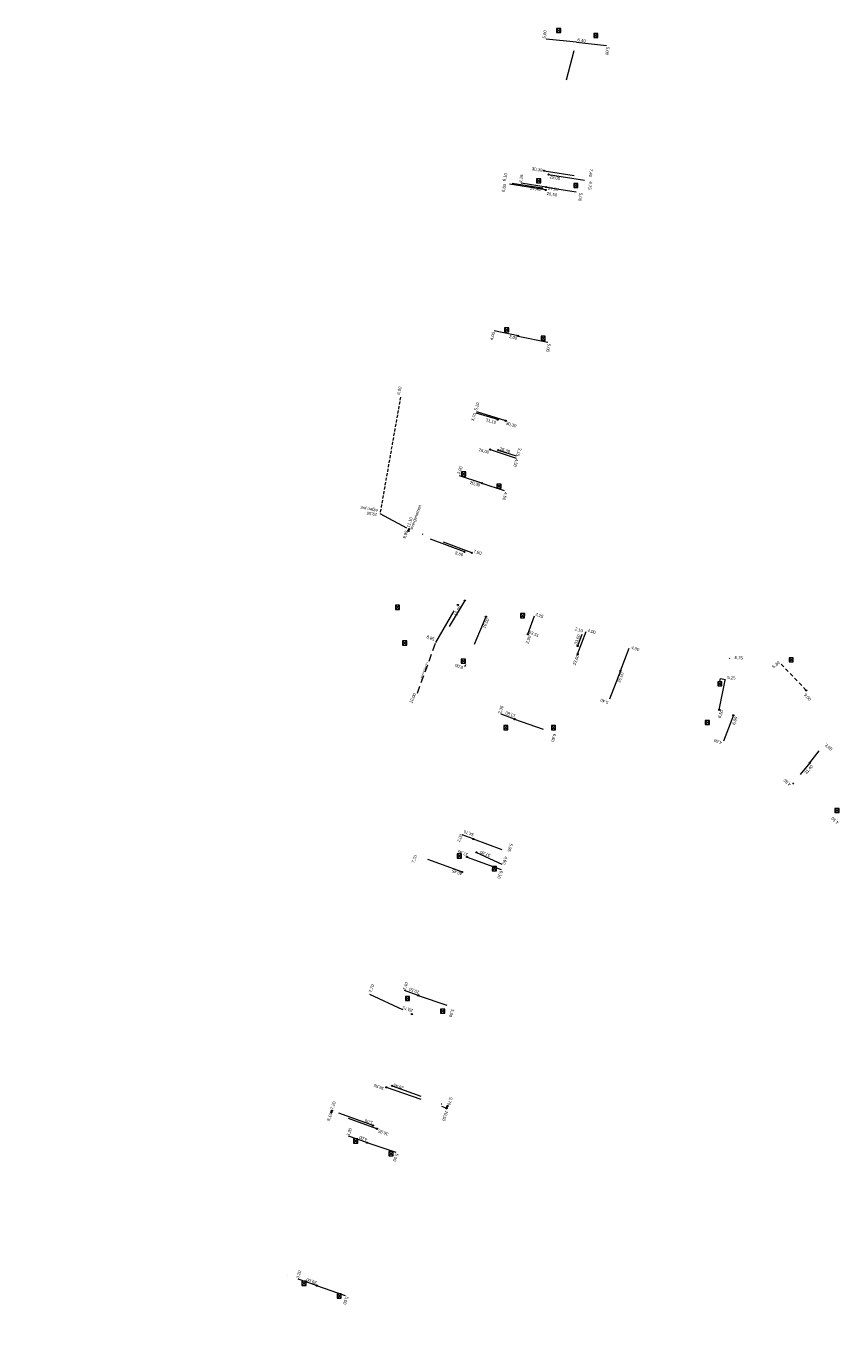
# Model space of a CAD drawing. Header units: inches. Extents: x 0 to 191500, y 0 to 342750.
# Tile 202 of 256: x 185795 to 185929, y 332335 to 332553. Entities that reach past the tile are written whole.
import ezdxf

# ---------------------------------------------------------------- set-up
doc = ezdxf.new("R2010")
doc.units = ezdxf.units.IN
doc.header["$MEASUREMENT"] = 0
for name, pattern in [('RI-HWA_HUISAANSLUITING', [4.8, 3, -1.8]), ('RI-HWA_KOLKAANSLUITING', [4.3, 2.5, -1.8]), ('RI-VWA_HUISAANSLUITING', [6.1, 2.5, -1.8, 0, -1.8]), ('STIPPELFIJN', [0.375, 0.25, -0.125])]:
    doc.linetypes.add(name, pattern=pattern)
doc.layers.get('0').update_dxf_attribs({"lineweight": 20})
for name, color, linetype, lineweight in [('ECW', 150, 'Continuous', 20), ('N-WE-RI-HWA-MAATVOERING-T25', 151, 'Continuous', 20), ('N-WE-RI-HWA_HUISAANSLUITING', 150, 'RI-HWA_HUISAANSLUITING', 20), ('N-WE-RI-HWA_KOLK-S', 150, 'Continuous', 20), ('N-WE-RI-HWA_KOLKAANSLUITING', 150, 'RI-HWA_KOLKAANSLUITING', 20), ('N-WE-RI-HWA_KOLKAANSLUITING_PVC_160-G', 150, 'RI-HWA_KOLKAANSLUITING', 20), ('N-WE-RI-HWA_RIOOLPUT_ONTSTOPPINGSPUT-G', 150, 'Continuous', 20), ('N-WE-RI-INLAAT', 7, 'Continuous', 20), ('N-WE-RI-VWA-MAATVOERING-T25', 30, 'Continuous', 20), ('N-WE-RI-VWA_HUISAANSLUITING', 20, 'RI-VWA_HUISAANSLUITING', 20), ('N-WE-RI-VWA_RIOOLPUT_ONTSTOPPINGSPUT-G', 30, 'Continuous', 20), ('Tekst algemeen', 7, 'Continuous', 20)]:
    doc.layers.add(name, color=color, linetype=linetype, lineweight=lineweight)
doc.styles.add('ISO', font='isocpeur.ttf', dxfattribs={"height": 2.5})
picture_1 = doc.add_image_def('image1.ecw', size_in_pixel=(220000, 285000))

# ---------------------------------------------------------------- blocks, each defined once
blk = doc.blocks.new('A$C2C270354')
h = blk.add_hatch(color=256)
h.dxf.hatch_style = 1
edge = h.paths.add_edge_path()
edge.add_arc((0, 0), 0.1, 0, 360)
blk.add_circle((0, 0), 0.1)

msp = doc.modelspace()

# ---------------------------------------------------------------- hatches: boundary and pattern name
at = {"layer": 'N-WE-RI-HWA_HUISAANSLUITING', "ltscale": 2}
msp.add_hatch(color=256, dxfattribs=at).paths.add_polyline_path([(185864.52958, 332374.30141, 1), (185864.76958, 332374.30141, 1)])

# ---------------------------------------------------------------- linework, layer by layer
for p, q in [((185886.06164, 332550.10716), (185881.08903, 332550.6298)), ((185886.06227, 332550.10708), (185891.03488, 332549.58444)), ((185881.46342, 332528.28914), (185888.13031, 332527.2332)), ((185880.98136, 332525.73421), (185874.26508, 332526.79797)), ((185873.09433, 332487.86016), (185869.55696, 332488.94503)), ((185871.85135, 332482.91395), (185876.13195, 332481.52596)), ((185867.61058, 332466.03864), (185858.35782, 332469.51347)), ((185862.89588, 332451.11046), (185866.5077, 332457.28277)), ((185886.26242, 332449.17291), (185887.69583, 332452.90708)), ((185867.18582, 332413.24618), (185859.95018, 332415.87973)), ((185868.03316, 332415.70423), (185873.76567, 332413.61896)), ((185851.94991, 332393.0738), (185858.92413, 332389.81033)), ((185854.72161, 332377.71989), (185864.64958, 332374.30141)), ((185852.52821, 332371.42397), (185845.74611, 332373.84121))]:
    msp.add_line(p, q, dxfattribs=at)
at = {"layer": 'N-WE-RI-HWA_HUISAANSLUITING', "linetype": 'STIPPELFIJN', "ltscale": 5}
msp.add_line((185859.84679, 332442.73316), (185862.89588, 332451.11046), dxfattribs=at)
at = {"layer": 'N-WE-RI-HWA_HUISAANSLUITING', "ltscale": 2}
msp.add_circle((185864.64958, 332374.30141), 0.12, dxfattribs=at)
at = {"layer": 'N-WE-RI-HWA_KOLK-S'}
for p, q in [((185882.803, 332552.39561), (185882.80151, 332551.69916)), ((185882.80151, 332551.69916), (185883.49945, 332552.39412)), ((185882.803, 332552.39561), (185883.49796, 332551.69766)), ((185883.49945, 332552.39412), (185882.803, 332552.39561)), ((185883.49796, 332551.69766), (185883.49945, 332552.39412)), ((185882.80151, 332551.69916), (185883.49796, 332551.69766)), ((185888.91795, 332551.5755), (185888.91646, 332550.87904)), ((185888.91646, 332550.87904), (185889.61441, 332551.574)), ((185888.91646, 332550.87904), (185889.61291, 332550.87755)), ((185888.91795, 332551.5755), (185889.61291, 332550.87755)), ((185889.61441, 332551.574), (185888.91795, 332551.5755)), ((185889.61291, 332550.87755), (185889.61441, 332551.574)), ((185879.50492, 332527.59486), (185879.50342, 332526.8984)), ((185879.50342, 332526.8984), (185880.20137, 332527.59336)), ((185879.50342, 332526.8984), (185880.19988, 332526.89691)), ((185879.50492, 332527.59486), (185880.19988, 332526.89691)), ((185880.20137, 332527.59336), (185879.50492, 332527.59486)), ((185880.19988, 332526.89691), (185880.20137, 332527.59336)), ((185885.62813, 332526.82855), (185885.62664, 332526.13209)), ((185885.62664, 332526.13209), (185886.32459, 332526.82705)), ((185885.62664, 332526.13209), (185886.32309, 332526.1306)), ((185885.62813, 332526.82855), (185886.32309, 332526.1306)), ((185886.32459, 332526.82705), (185885.62813, 332526.82855)), ((185886.32309, 332526.1306), (185886.32459, 332526.82705)), ((185874.22386, 332503.01247), (185874.22236, 332502.31602)), ((185874.22236, 332502.31602), (185874.92031, 332503.01097)), ((185874.22236, 332502.31602), (185874.91881, 332502.31452)), ((185874.22386, 332503.01247), (185874.91881, 332502.31452)), ((185874.92031, 332503.01097), (185874.22386, 332503.01247)), ((185874.91881, 332502.31452), (185874.92031, 332503.01097)), ((185880.22767, 332501.60768), (185880.22617, 332500.91123)), ((185880.22617, 332500.91123), (185880.92412, 332501.60619)), ((185880.22617, 332500.91123), (185880.92263, 332500.90973)), ((185880.22767, 332501.60768), (185880.92263, 332500.90973)), ((185880.92412, 332501.60619), (185880.22767, 332501.60768)), ((185880.92263, 332500.90973), (185880.92412, 332501.60619)), ((185867.11194, 332479.23938), (185867.11044, 332478.54293)), ((185867.11044, 332478.54293), (185867.80839, 332479.23789)), ((185867.11044, 332478.54293), (185867.8069, 332478.54143)), ((185867.11194, 332479.23938), (185867.8069, 332478.54143)), ((185867.80839, 332479.23789), (185867.11194, 332479.23938)), ((185867.8069, 332478.54143), (185867.80839, 332479.23789)), ((185872.94235, 332477.23503), (185872.94086, 332476.53858)), ((185872.94086, 332476.53858), (185873.63881, 332477.23354)), ((185872.94086, 332476.53858), (185873.63731, 332476.53709)), ((185872.94235, 332477.23503), (185873.63731, 332476.53709)), ((185873.63881, 332477.23354), (185872.94235, 332477.23503)), ((185873.63731, 332476.53709), (185873.63881, 332477.23354)), ((185856.21769, 332457.25496), (185856.2162, 332456.55851)), ((185856.2162, 332456.55851), (185856.91415, 332457.25347)), ((185856.2162, 332456.55851), (185856.91265, 332456.55701)), ((185856.21769, 332457.25496), (185856.91265, 332456.55701)), ((185856.91415, 332457.25347), (185856.21769, 332457.25496)), ((185856.91265, 332456.55701), (185856.91415, 332457.25347)), ((185876.83742, 332455.87391), (185876.83593, 332455.17746)), ((185876.83593, 332455.17746), (185877.53388, 332455.87242)), ((185876.83593, 332455.17746), (185877.53238, 332455.17596)), ((185876.83742, 332455.87391), (185877.53238, 332455.17596)), ((185877.53388, 332455.87242), (185876.83742, 332455.87391)), ((185877.53238, 332455.17596), (185877.53388, 332455.87242)), ((185857.39176, 332451.36941), (185857.39026, 332450.67296)), ((185857.39026, 332450.67296), (185858.08821, 332451.36792)), ((185857.39026, 332450.67296), (185858.08672, 332450.67146)), ((185857.39176, 332451.36941), (185858.08672, 332450.67146)), ((185858.08821, 332451.36792), (185857.39176, 332451.36941)), ((185858.08672, 332450.67146), (185858.08821, 332451.36792)), ((185867.09043, 332448.36813), (185867.08894, 332447.67168)), ((185867.08894, 332447.67168), (185867.78689, 332448.36663)), ((185867.08894, 332447.67168), (185867.78539, 332447.67018)), ((185867.09043, 332448.36813), (185867.78539, 332447.67018)), ((185867.78689, 332448.36663), (185867.09043, 332448.36813)), ((185867.78539, 332447.67018), (185867.78689, 332448.36663)), ((185921.11913, 332448.577), (185921.11763, 332447.88054)), ((185921.11763, 332447.88054), (185921.81558, 332448.5755)), ((185921.11763, 332447.88054), (185921.81409, 332447.87905)), ((185921.11913, 332448.577), (185921.81409, 332447.87905)), ((185921.81558, 332448.5755), (185921.11913, 332448.577)), ((185921.81409, 332447.87905), (185921.81558, 332448.5755)), ((185909.36368, 332444.61819), (185909.36218, 332443.92173)), ((185909.36218, 332443.92173), (185910.06013, 332444.61669)), ((185909.36218, 332443.92173), (185910.05864, 332443.92024)), ((185909.36368, 332444.61819), (185910.05864, 332443.92024)), ((185910.06013, 332444.61669), (185909.36368, 332444.61819)), ((185910.05864, 332443.92024), (185910.06013, 332444.61669)), ((185874.07917, 332437.41082), (185874.07768, 332436.71437)), ((185874.07768, 332436.71437), (185874.77562, 332437.40933)), ((185874.07768, 332436.71437), (185874.77413, 332436.71287)), ((185874.07917, 332437.41082), (185874.77413, 332436.71287)), ((185874.77562, 332437.40933), (185874.07917, 332437.41082)), ((185874.77413, 332436.71287), (185874.77562, 332437.40933)), ((185881.93219, 332437.39812), (185881.9307, 332436.70166)), ((185881.9307, 332436.70166), (185882.62865, 332437.39662)), ((185881.9307, 332436.70166), (185882.62715, 332436.70017)), ((185881.93219, 332437.39812), (185882.62715, 332436.70017)), ((185882.62865, 332437.39662), (185881.93219, 332437.39812)), ((185882.62715, 332436.70017), (185882.62865, 332437.39662)), ((185907.29567, 332438.24593), (185907.29418, 332437.54948)), ((185907.29418, 332437.54948), (185907.99213, 332438.24443)), ((185907.29418, 332437.54948), (185907.99063, 332437.54798)), ((185907.29567, 332438.24593), (185907.99063, 332437.54798)), ((185907.99213, 332438.24443), (185907.29567, 332438.24593)), ((185907.99063, 332437.54798), (185907.99213, 332438.24443)), ((185928.66729, 332423.72364), (185928.66579, 332423.02719)), ((185928.66579, 332423.02719), (185929.36374, 332423.72215)), ((185928.66729, 332423.72364), (185929.36224, 332423.02569)), ((185929.36374, 332423.72215), (185928.66729, 332423.72364)), ((185929.36224, 332423.02569), (185929.36374, 332423.72215)), ((185928.66579, 332423.02719), (185929.36224, 332423.02569)), ((185866.40467, 332416.21719), (185866.40317, 332415.52073)), ((185866.40317, 332415.52073), (185867.10112, 332416.21569)), ((185866.40317, 332415.52073), (185867.09962, 332415.51924)), ((185866.40467, 332416.21719), (185867.09962, 332415.51924)), ((185867.10112, 332416.21569), (185866.40467, 332416.21719)), ((185867.09962, 332415.51924), (185867.10112, 332416.21569)), ((185872.20322, 332414.12539), (185872.20172, 332413.42893)), ((185872.20172, 332413.42893), (185872.89967, 332414.12389)), ((185872.20172, 332413.42893), (185872.89817, 332413.42744)), ((185872.20322, 332414.12539), (185872.89817, 332413.42744)), ((185872.89967, 332414.12389), (185872.20322, 332414.12539)), ((185872.89817, 332413.42744), (185872.89967, 332414.12389)), ((185857.87042, 332392.72674), (185857.86893, 332392.03028)), ((185857.86893, 332392.03028), (185858.56688, 332392.72524)), ((185857.86893, 332392.03028), (185858.56538, 332392.02879)), ((185857.87042, 332392.72674), (185858.56538, 332392.02879)), ((185858.56688, 332392.72524), (185857.87042, 332392.72674)), ((185858.56538, 332392.02879), (185858.56688, 332392.72524)), ((185863.67046, 332390.63419), (185863.66897, 332389.93774)), ((185863.66897, 332389.93774), (185864.36692, 332390.6327)), ((185863.66897, 332389.93774), (185864.36542, 332389.93624)), ((185863.67046, 332390.63419), (185864.36542, 332389.93624)), ((185864.36692, 332390.6327), (185863.67046, 332390.63419)), ((185864.36542, 332389.93624), (185864.36692, 332390.6327)), ((185849.33199, 332369.22253), (185849.3305, 332368.52608)), ((185849.3305, 332368.52608), (185850.02845, 332369.22103)), ((185849.33199, 332369.22253), (185850.02695, 332368.52458)), ((185850.02845, 332369.22103), (185849.33199, 332369.22253)), ((185850.02695, 332368.52458), (185850.02845, 332369.22103)), ((185849.3305, 332368.52608), (185850.02695, 332368.52458)), ((185855.13044, 332367.13026), (185855.12895, 332366.43381)), ((185855.12895, 332366.43381), (185855.8269, 332367.12877)), ((185855.13044, 332367.13026), (185855.8254, 332366.43231)), ((185855.8269, 332367.12877), (185855.13044, 332367.13026)), ((185855.8254, 332366.43231), (185855.8269, 332367.12877)), ((185855.12895, 332366.43381), (185855.8254, 332366.43231)), ((185840.79554, 332345.725), (185840.79405, 332345.02855)), ((185840.79405, 332345.02855), (185841.492, 332345.72351)), ((185840.79554, 332345.725), (185841.4905, 332345.02705)), ((185841.492, 332345.72351), (185840.79554, 332345.725)), ((185841.4905, 332345.02705), (185841.492, 332345.72351)), ((185840.79405, 332345.02855), (185841.4905, 332345.02705)), ((185846.59387, 332343.63281), (185846.59237, 332342.93636)), ((185846.59237, 332342.93636), (185847.29032, 332343.63131)), ((185846.59387, 332343.63281), (185847.28882, 332342.93486)), ((185847.29032, 332343.63131), (185846.59387, 332343.63281)), ((185847.28882, 332342.93486), (185847.29032, 332343.63131)), ((185846.59237, 332342.93636), (185847.28882, 332342.93486))]:
    msp.add_line(p, q, dxfattribs=at)
at = {"layer": 'N-WE-RI-HWA_KOLKAANSLUITING', "ltscale": 2}
for p, q in [((185881.07406, 332526.22555), (185876.97516, 332526.87475)), ((185881.07406, 332526.22555), (185886.50635, 332525.36516)), ((185876.44025, 332501.67059), (185872.52848, 332502.50207)), ((185876.43679, 332501.64776), (185881.32702, 332500.60836)), ((185870.46213, 332477.38583), (185866.78006, 332478.60923)), ((185870.46213, 332477.38583), (185874.17206, 332476.18315)), ((185871.14248, 332455.34503), (185867.6259, 332447.06049)), ((185878.06207, 332452.45206), (185879.17363, 332455.50606)), ((185893.33112, 332446.39666), (185894.76459, 332450.13098)), ((185909.62046, 332439.99895), (185911.3403, 332448.5506)), ((185893.33112, 332446.39666), (185891.39593, 332441.35532)), ((185909.73713, 332444.68686), (185909.83519, 332445.17441)), ((185909.83519, 332445.17441), (185910.62919, 332445.01473)), ((185875.87113, 332438.44117), (185873.66286, 332439.24492)), ((185911.9468, 332439.08528), (185910.29831, 332434.79081)), ((185875.87113, 332438.44117), (185882.30066, 332436.22731)), ((185869.05976, 332418.68225), (185867.20348, 332419.35788)), ((185869.05976, 332418.68225), (185874.65093, 332416.64723)), ((185859.99118, 332392.88017), (185857.71204, 332393.66494)), ((185859.99118, 332392.88017), (185865.19153, 332391.08954)), ((185851.53154, 332368.59437), (185848.50588, 332369.63619)), ((185851.53154, 332368.59437), (185856.2731, 332367.00766)), ((185838.49838, 332346.64219), (185838.49386, 332346.64374)), ((185843.22597, 332345.01435), (185840.20031, 332346.05616)), ((185843.22597, 332345.01435), (185847.95356, 332343.38651))]:
    msp.add_line(p, q, dxfattribs=at)
at = {"layer": 'N-WE-RI-HWA_KOLKAANSLUITING', "ltscale": 0.25}
msp.add_line((185923.95107, 332443.19972), (185919.60495, 332447.76055), dxfattribs=at)
at = {"layer": 'N-WE-RI-HWA_KOLKAANSLUITING'}
for q in [(185926.82599, 332434.11293), (185921.66604, 332427.72728)]:
    msp.add_line((185924.55072, 332431.25887), q, dxfattribs=at)
at = {"layer": 'N-WE-RI-HWA_KOLKAANSLUITING_PVC_160-G', "ltscale": 2}
msp.add_line((185884.41137, 332543.91346), (185886.06227, 332550.10708), dxfattribs=at)
at = {"layer": 'N-WE-RI-HWA_RIOOLPUT_ONTSTOPPINGSPUT-G'}
for p, q in [((185858.45569, 332469.53401), (185858.25995, 332469.49293)), ((185858.33728, 332469.61134), (185858.37836, 332469.4156)), ((185845.85016, 332373.87981), (185845.65443, 332373.83873)), ((185845.73176, 332373.95714), (185845.77283, 332373.7614))]:
    msp.add_line(p, q, dxfattribs=at)
for centre in [(185858.35782, 332469.51347), (185845.7523, 332373.85927)]:
    msp.add_circle(centre, 0.1, dxfattribs=at)
at = {"layer": 'N-WE-RI-VWA_HUISAANSLUITING', "ltscale": 2}
for p, q in [((185880.73098, 332528.91328), (185888.03988, 332527.75567)), ((185880.39833, 332526.03242), (185874.37343, 332526.98667)), ((185874.4035, 332487.6725), (185869.5267, 332489.16475)), ((185873.16356, 332482.82869), (185876.11338, 332481.8755)), ((185853.67524, 332472.37182), (185858.45259, 332469.77913)), ((185868.82378, 332465.87533), (185858.45259, 332469.77913)), ((185867.67749, 332458.00034), (185863.2742, 332450.67204)), ((185886.27611, 332450.53212), (185887.02868, 332452.49262)), ((185869.58628, 332416.47519), (185873.74591, 332414.51114)), ((185855.69782, 332377.94645), (185864.81284, 332374.62885)), ((185853.17352, 332370.88402), (185845.65598, 332373.62018))]:
    msp.add_line(p, q, dxfattribs=at)
at = {"layer": 'N-WE-RI-VWA_RIOOLPUT_ONTSTOPPINGSPUT-G'}
for p, q in [((185858.54271, 332469.82246), (185858.36246, 332469.7358)), ((185858.40926, 332469.86926), (185858.49592, 332469.68901)), ((185845.75465, 332373.6604), (185845.5744, 332373.57374)), ((185845.62119, 332373.70719), (185845.70785, 332373.52694)), ((185864.90296, 332374.67218), (185864.72271, 332374.58552)), ((185864.76951, 332374.71898), (185864.85617, 332374.53873))]:
    msp.add_line(p, q, dxfattribs=at)
for centre in [(185858.45259, 332469.77913), (185845.66452, 332373.61707), (185864.81284, 332374.62885)]:
    msp.add_circle(centre, 0.1, dxfattribs=at)
at = {"layer": 'Tekst algemeen', "linetype": 'STIPPELFIJN', "ltscale": 2}
msp.add_line((185857.06138, 332491.57557), (185853.67524, 332472.37182), dxfattribs=at)

# ---------------------------------------------------------------- block references
at = {"layer": 'N-WE-RI-INLAAT', "rotation": 0.06357443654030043}
for p in [(185880.73098, 332528.91328), (185881.46342, 332528.28914), (185880.39833, 332526.03242), (185880.98136, 332525.73421), (185881.07406, 332526.22555), (185876.44025, 332501.67059), (185873.09433, 332487.86016), (185874.4035, 332487.6725), (185871.85135, 332482.91395), (185873.16356, 332482.82869), (185870.46213, 332477.38583), (185867.61058, 332466.03864), (185868.82378, 332465.87533), (185866.5077, 332457.28277), (185867.67749, 332458.00034), (185871.14248, 332455.34503), (185878.06207, 332452.45206), (185886.27869, 332450.53111), (185886.25716, 332449.17498), (185893.33112, 332446.39666), (185923.95107, 332443.19972), (185909.62046, 332439.99895), (185911.9468, 332439.08528), (185875.87113, 332438.44117), (185924.55072, 332431.25887), (185869.05976, 332418.68225), (185868.03316, 332415.70423), (185869.58628, 332416.47519), (185867.18582, 332413.24618), (185859.99118, 332392.88017), (185858.92413, 332389.81033), (185855.69782, 332377.94645), (185854.72161, 332377.71989), (185852.52821, 332371.42397), (185853.17352, 332370.88402), (185851.53154, 332368.59437), (185843.22597, 332345.01435)]:
    msp.add_blockref('A$C2C270354', p, dxfattribs=at)

# ---------------------------------------------------------------- texts
at = {"layer": 'N-WE-RI-HWA-MAATVOERING-T25', "ltscale": 0.25, "char_height": 0.5, "attachment_point": 1, "style": 'ISO'}
for s, insert, rotation in [('{\\fArial|b0|i0|c0|p34;5,00}', (185880.48472, 332550.75585), 81.8655557), ('{\\fArial|b0|i0|c0|p34;6,40}', (185886.27816, 332550.74647), 352.8655557), ('{\\fArial|b0|i0|c0|p34;5,00}', (185891.5168, 332549.31592), 261.8655557), ('{\\fArial|b0|i0|c0|p34;4,15}', (185876.57179, 332526.99105), 79.8655557), ('{\\fArial|b0|i0|c0|p34;29,00}', (185881.71458, 332528.1729), 349.2528524), ('{\\fArial|b0|i0|c0|p34;6,80}', (185873.71308, 332525.45176), 76.8655557), ('{\\fArial|b0|i0|c0|p34;27,00}', (185881.4246, 332526.29227), 352.3235072), ('{\\fArial|b0|i0|c0|p34;6,75}', (185888.69318, 332527.08349), 260.8655557), ('{\\fArial|b0|i0|c0|p34;26,50}', (185881.21481, 332525.44076), 349.8655557), ('{\\fArial|b0|i0|c0|p34;5,00}', (185887.08823, 332525.20781), 260.8655557), ('{\\fArial|b0|i0|c0|p34;4,00}', (185871.80519, 332501.05664), 74.8655557), ('{\\fArial|b0|i0|c0|p34;2,00}', (185875.04665, 332501.8347), 345.8655557), ('{\\fArial|b0|i0|c0|p34;5,00}', (185881.84422, 332500.30117), 257.8655557), ('{\\fArial|b0|i0|c0|p34;3,70}', (185868.66366, 332487.70601), 71.8655557), ('{\\fArial|b0|i0|c0|p34;31,10}', (185871.20907, 332488.08294), 343.8655557), ('{\\fArial|b0|i0|c0|p34;26,00}', (185870.0486, 332483.17396), 343.8655557), ('{\\fArial|b0|i0|c0|p34;3,90}', (185866.35886, 332478.96442), 68.8655557), ('{\\fArial|b0|i0|c0|p34;4,50}', (185876.52365, 332481.30036), 253.8655557), ('{\\fArial|b0|i0|c0|p34;20,30}', (185868.58262, 332477.75995), 343.8655557), ('{\\fArial|b0|i0|c0|p34;4,50}', (185874.71004, 332475.81628), 253.8655557), ('{\\fArial|b0|i0|c0|p34;9,85}', (185857.44106, 332468.32706), 72.8655557), ('{\\fArial|b0|i0|c0|p34;8,60}', (185866.15407, 332466.14573), 343.8655557), ('{\\fArial|b0|i0|c0|p34;15,00}', (185865.91215, 332455.62792), 67), ('{\\fArial|b0|i0|c0|p34;10,00}', (185870.56385, 332453.55532), 67), ('{\\fArial|b0|i0|c0|p34;3,25}', (185879.42153, 332456.02953), 341), ('{\\fArial|b0|i0|c0|p34;8,85}', (185861.47433, 332452.31902), 338.4662272), ('{\\fArial|b0|i0|c0|p34;2,50}', (185877.67185, 332451.02418), 70), ('{\\fArial|b0|i0|c0|p34;63.51}', (185878.32184, 332453.08014), 338), ('{\\fArial|b0|i0|c0|p34;4,00}', (185887.99874, 332453.3517), 343.8655557), ('{\\fArial|b0|i0|c0|p34;4,00}', (185895.2137, 332450.54984), 341), ('{\\fArial|b0|i0|c0|p34;9,00}', (185867.26233, 332446.66332), 159), ('{\\fArial|b0|i0|c0|p34;33,60}', (185885.43375, 332447.46338), 69), ('{\\fArial|b0|i0|c0|p34;8,75}', (185912.16284, 332448.88176), 356.0371522), ('{\\fArial|b0|i0|c0|p34;6,30}', (185918.26014, 332447.21744), 38.671097), ('{\\fArial|b0|i0|c0|p34;26,00}', (185892.82842, 332444.58027), 71), ('{\\fArial|b0|i0|c0|p34;5,25}', (185910.97129, 332445.57209), 356.0371522), ('{\\fArial|b0|i0|c0|p34;10,00}', (185858.504, 332441.20654), 67), ('{\\fArial|b0|i0|c0|p34;5,40}', (185891.22674, 332440.91458), 159), ('{\\fArial|b0|i0|c0|p34;9,00}', (185923.89212, 332442.78141), 313.0960674), ('{\\fArial|b0|i0|c0|p34;2,35}', (185873.15263, 332439.43062), 72), ('{\\fArial|b0|i0|c0|p34;13,80}', (185875.92681, 332438.69022), 160), ('{\\fArial|b0|i0|c0|p34;8,50}', (185909.36558, 332438.73103), 70), ('{\\fArial|b0|i0|c0|p34;6,00}', (185911.71061, 332437.63787), 71), ('{\\fArial|b0|i0|c0|p34;6,80}', (185882.73319, 332435.95341), 254), ('{\\fArial|b0|i0|c0|p34;4,60}', (185909.94897, 332434.28609), 160), ('{\\fArial|b0|i0|c0|p34;3,65}', (185927.28585, 332434.46951), 320), ('{\\fArial|b0|i0|c0|p34;31,40}', (185923.61037, 332429.66073), 50), ('{\\fArial|b0|i0|c0|p34;4,50}', (185921.16962, 332427.383), 139.0217751), ('{\\fArial|b0|i0|c0|p34;4,50}', (185929.04546, 332421.09488), 139), ('{\\fArial|b0|i0|c0|p34;2,00}', (185866.37279, 332418.30629), 68), ('{\\fArial|b0|i0|c0|p34;34,70}', (185869.06725, 332419.09223), 160), ('{\\fArial|b0|i0|c0|p34;5,95}', (185875.57952, 332417.83576), 253), ('{\\fArial|b0|i0|c0|p34;7,70}', (185858.87125, 332414.82768), 70), ('{\\fArial|b0|i0|c0|p34;37,85}', (185868.0739, 332415.8224), 160), ('{\\fArial|b0|i0|c0|p34;40,45}', (185867.12178, 332412.64377), 160), ('{\\fArial|b0|i0|c0|p34;6,10}', (185873.97401, 332413.32081), 248), ('{\\fArial|b0|i0|c0|p34;7,70}', (185851.81233, 332393.48055), 71), ('{\\fArial|b0|i0|c0|p34;2,40}', (185857.40927, 332393.84539), 71), ('{\\fArial|b0|i0|c0|p34;20,50}', (185860.04533, 332393.1222), 160), ('{\\fArial|b0|i0|c0|p34;23,75}', (185858.97373, 332390.08256), 160), ('{\\fArial|b0|i0|c0|p34;5,50}', (185865.93887, 332390.50578), 251), ('{\\fArial|b0|i0|c0|p34;36,55}', (185854.22899, 332377.2458), 160), ('{\\fArial|b0|i0|c0|p34;7,20}', (185845.47146, 332374.19376), 69), ('{\\fArial|b0|i0|c0|p34;10,50}', (185864.94444, 332373.74889), 251), ('{\\fArial|b0|i0|c0|p34;1,00}', (185852.38679, 332371.55087), 160), ('{\\fArial|b0|i0|c0|p34;3,20}', (185848.14574, 332369.7803), 70), ('{\\fArial|b0|i0|c0|p34;4,00}', (185851.47602, 332368.81373), 160), ('{\\fArial|b0|i0|c0|p34;5,00}', (185856.75187, 332366.69918), 249), ('{\\fArial|b0|i0|c0|p34;3,20}', (185839.80682, 332346.29968), 70), ('{\\fArial|b0|i0|c0|p34;29,00}', (185843.11268, 332345.19534), 160), ('{\\fArial|b0|i0|c0|p34;5,00}', (185848.49975, 332343.09904), 250)]:
    msp.add_mtext(s, dxfattribs=dict(at, insert=insert, rotation=rotation))
at = {"layer": 'N-WE-RI-VWA-MAATVOERING-T25', "ltscale": 0.25, "char_height": 0.5, "attachment_point": 1, "style": 'ISO'}
for s, insert, rotation in [('{\\fArial|b0|i0|c0|p34;6,10}', (185873.87468, 332527.2571), 75.8655557), ('{\\fArial|b0|i0|c0|p34;30,30}', (185878.76671, 332529.51856), 350.8655557), ('{\\fArial|b0|i0|c0|p34;7,40}', (185888.80569, 332529.1673), 260.8655557), ('{\\fArial|b0|i0|c0|p34;27,40}', (185878.5185, 332526.31327), 350.8655557), ('{\\fArial|b0|i0|c0|p34;6,00}', (185856.44927, 332492.04112), 76.8655557), ('{\\fArial|b0|i0|c0|p34;5,10}', (185869.18947, 332489.45155), 72.8655557), ('{\\fArial|b0|i0|c0|p34;30,30}', (185874.55992, 332487.54699), 342.8655557), ('{\\fArial|b0|i0|c0|p34;25,30}', (185873.53565, 332483.31714), 342.6098164), ('{\\fArial|b0|i0|c0|p34;3,10}', (185877.03678, 332483.07343), 251.8655557), ('{\\fArial|b0|i0|c0|p34;19,50}', (185853.17674, 332471.92356), 170.8655557), ('{\\fArial|b0|i0|c0|p34;11,10}', (185858.07849, 332470.15444), 72.8655557), ('{\\fArial|b0|i0|c0|p34;7,80}', (185869.18774, 332466.41449), 343.8655557), ('{\\fArial|b0|i0|c0|p34;33,60}', (185885.6577, 332450.85509), 69), ('{\\fArial|b0|i0|c0|p34;2,10}', (185885.90505, 332453.60878), 344), ('{\\fArial|b0|i0|c0|p34;37,80}', (185871.74757, 332415.68854), 160), ('{\\fArial|b0|i0|c0|p34;4,60}', (185874.74951, 332415.70085), 252), ('{\\fArial|b0|i0|c0|p34;29,45}', (185857.46753, 332377.30233), 160), ('{\\fArial|b0|i0|c0|p34;9,70}', (185865.66617, 332375.99131), 251), ('{\\fArial|b0|i0|c0|p34;8,10}', (185844.91718, 332372.27163), 71), ('{\\fArial|b0|i0|c0|p34;36,95}', (185854.95315, 332369.73198), 160)]:
    msp.add_mtext(s, dxfattribs=dict(at, insert=insert, rotation=rotation))
at = {"layer": 'Tekst algemeen', "ltscale": 0.25, "attachment_point": 1, "style": 'ISO'}
for s, insert, char_height, rotation in [('{\\fArial|b0|i0|c0|p34;eigen put}', (185853.24778, 332472.58893), 0.5, 169.8655557), ('{\\fArial|b0|i0|c0|p34;overgenomen}', (185858.58494, 332469.87239), 0.5, 70.0383772), ('{\\fArial|b0|i0|c0|p34;overname Zandstra}', (185860.28454, 332445.08686), 0.25, 69.4845007)]:
    msp.add_mtext(s, dxfattribs=dict(at, insert=insert, char_height=char_height, rotation=rotation))

# ---------------------------------------------------------------- pictures from other files: only their frames are drawn
at = {"layer": 'ECW'}
image = msp.add_image(picture_1, insert=(180500, 328500), size_in_units=(11000, 14250), dxfattribs=at)
image.dxf.flags = 7

doc.saveas('drawing.dxf')
